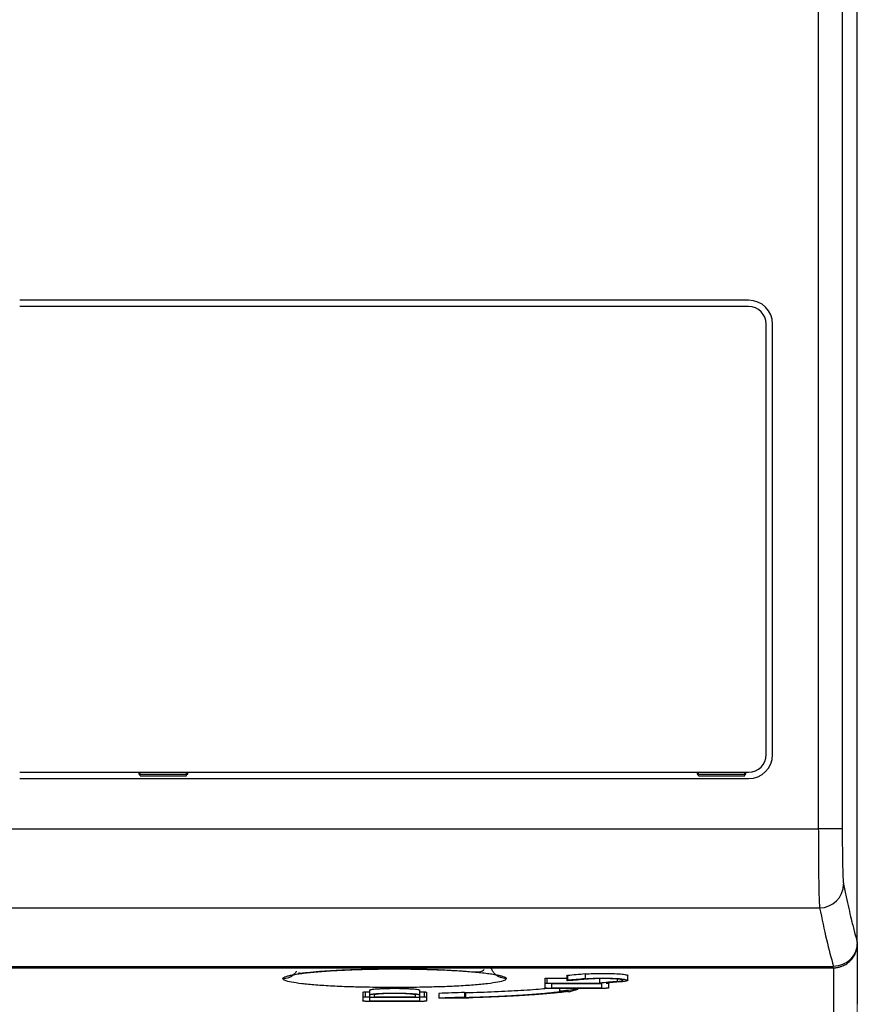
# Model space of a CAD drawing. Header units: millimetres. Extents: x 83 to 1528, y 34 to 1107.
# Tile 8 of 19: x 347 to 452, y 694 to 817. Entities that reach past the tile are written whole.
import ezdxf

# ---------------------------------------------------------------- set-up
doc = ezdxf.new("R2010")
doc.units = ezdxf.units.MM
doc.styles.add('SLDTEXTSTYLE0', font='TXT', dxfattribs={"width": 0.75})
doc.dimstyles.new('SLDDIMSTYLE0', dxfattribs={"dimtxt": 12.7, "dimasz": 3.302, "dimexe": 0, "dimexo": 0.0625, "dimgap": 3.175, "dimtad": 1, "dimrnd": 1e-09, "dimzin": 12, "dimdsep": 46, "dimtxsty": 'SLDTEXTSTYLE0', "dimsah": 1, "dimcen": 0.09, "dimadec": 0, "dimazin": 3, "dimtfac": 1, "dimtofl": 0, "dimtmove": 0, "dimatfit": 3, "dimfxl": 1, "dimfrac": 2, "dimtolj": 1, "dimtzin": 12, "dimarcsym": 0})

# ---------------------------------------------------------------- blocks, each defined once
blk = doc.blocks.new('_D_4')
at = {"color": 7, "linetype": 'Continuous', "lineweight": 18}
for p, q in [((338.05, 764.87), (338.05, 573.01)), ((452.05, 700.69), (452.05, 573.01)), ((338.05, 574.01), (452.05, 574.01))]:
    blk.add_line(p, q, dxfattribs=at)
for centre, start, end in [((387.49, 584.1), 153.4349, 206.5651), ((375.29, 584.1), 333.4349, 26.5651)]:
    blk.add_arc(centre, 22.56, start, end, dxfattribs=at)
for points in [[(338.05, 574.01), (341.36, 573.5), (341.36, 574.52)], [(452.05, 574.01), (448.75, 574.52), (448.75, 573.5)]]:
    blk.add_solid(points, dxfattribs=at)
at = {"color": 7, "linetype": 'Continuous', "lineweight": 18, "insert": (367.32, 590.38), "char_height": 12.7, "attachment_point": 1, "style": 'SLDTEXTSTYLE0'}
blk.add_mtext('114', dxfattribs=at)

msp = doc.modelspace()

# ---------------------------------------------------------------- linework, layer by layer
at = {"color": 7, "linetype": 'Continuous', "lineweight": 25}
for p, q in [((447.167, 1104.175), (447.167, 715.941)), ((450.166, 1104.175), (450.166, 715.941)), ((452.053, 701.687), (452.053, 1093.175)), ((438.433, 782.175), (347.053, 782.175)), ((438.433, 781.375), (347.053, 781.375)), ((440.633, 725.225), (440.633, 779.175)), ((441.433, 725.225), (441.433, 779.175)), ((347.053, 723.025), (438.433, 723.025)), ((347.053, 722.225), (438.433, 722.225)), ((362.003, 723.025), (362.003, 722.785)), ((362.09, 722.872), (362.003, 722.785)), ((362.003, 722.785), (368.123, 722.785)), ((362.09, 723.025), (362.09, 722.872)), ((362.153, 722.872), (362.09, 722.872)), ((362.153, 722.585), (362.153, 723.025)), ((362.153, 722.585), (367.953, 722.585)), ((367.953, 722.585), (367.953, 723.025)), ((368.036, 722.872), (367.953, 722.872)), ((368.036, 722.872), (368.036, 723.025)), ((368.036, 722.872), (368.123, 722.785)), ((368.123, 722.785), (368.123, 723.025)), ((431.973, 723.025), (431.973, 722.785)), ((431.973, 722.785), (432.06, 722.872)), ((431.973, 722.785), (438.093, 722.785)), ((432.06, 723.025), (432.06, 722.872)), ((432.06, 722.872), (432.153, 722.872)), ((432.153, 722.585), (432.153, 723.025)), ((432.153, 722.585), (437.953, 722.585)), ((437.953, 722.585), (437.953, 723.025)), ((438.006, 722.872), (437.953, 722.872)), ((438.006, 722.872), (438.006, 723.025)), ((438.006, 722.872), (438.093, 722.785)), ((438.093, 722.785), (438.093, 723.025)), ((156.94, 715.941), (447.167, 715.941)), ((450.166, 715.941), (447.167, 715.941)), ((216.553, 706.024), (447.327, 706.024)), ((452.053, 701.687), (452.053, 701.523)), ((452.053, 701.523), (452.053, 693.932)), ((155.047, 698.682), (449.059, 698.682)), ((155.053, 698.511), (449.053, 698.511)), ((449.053, 698.511), (449.053, 690.932)), ((415.638, 697.554), (415.638, 696.883)), ((415.722, 697.539), (415.722, 696.939)), ((417.938, 697.731), (417.938, 697.131)), ((423.29, 696.939), (423.29, 697.539)), ((412.863, 697.173), (412.863, 696.573)), ((412.863, 696.573), (412.863, 695.97)), ((413.148, 697.197), (415.638, 697.197)), ((413.148, 697.197), (413.148, 696.597)), ((413.148, 696.597), (419.752, 696.597)), ((413.718, 696.526), (413.718, 696.015)), ((413.718, 696.526), (419.988, 696.526)), ((413.718, 696.015), (419.988, 696.015)), ((419.752, 697.197), (419.752, 696.597)), ((419.988, 696.526), (419.988, 696.015)), ((420.843, 696.621), (420.843, 696.573)), ((420.843, 696.573), (420.843, 695.97)), ((390.063, 695.46), (390.063, 694.86)), ((390.063, 694.86), (390.063, 694.349)), ((390.348, 695.48), (390.918, 695.48)), ((390.348, 695.48), (390.348, 694.88)), ((390.348, 694.88), (390.918, 694.88)), ((390.918, 695.706), (390.918, 695.106)), ((390.918, 695.106), (390.918, 694.88)), ((390.918, 694.82), (390.918, 694.387)), ((390.918, 694.82), (397.188, 694.82)), ((391.488, 695.106), (391.488, 694.88)), ((391.488, 694.88), (396.618, 694.88)), ((396.618, 695.106), (396.618, 694.88)), ((397.188, 695.706), (397.188, 695.106)), ((397.188, 695.48), (397.758, 695.48)), ((397.188, 695.106), (397.188, 694.88)), ((397.188, 694.88), (397.758, 694.88)), ((397.188, 694.82), (397.188, 694.387)), ((397.758, 695.48), (397.758, 694.88)), ((398.043, 695.46), (398.043, 694.86)), ((398.043, 694.86), (398.043, 694.349)), ((399.602, 695.293), (399.602, 694.693)), ((402.819, 695.419), (402.819, 694.819)), ((402.958, 695.394), (402.958, 694.794)), ((413.148, 695.947), (420.558, 695.947)), ((414.716, 695.947), (414.716, 695.571)), ((416.971, 695.947), (416.971, 695.795)), ((390.348, 694.33), (397.758, 694.33)), ((390.918, 694.387), (397.188, 694.387))]:
    msp.add_line(p, q, dxfattribs=at)
at = {"color": 8, "linetype": 'Continuous', "lineweight": 25}
msp.add_line((421.969, 697.089), (421.969, 696.784), dxfattribs=at)
at = {"color": 7, "linetype": 'Continuous', "lineweight": 25, "flags": 128}
for points in [[(402.819, 695.419), (402.897, 695.405), (402.958, 695.394)], [(402.819, 694.819), (402.897, 694.805), (402.958, 694.794)], [(414.716, 695.571), (414.901, 695.563), (415.046, 695.557)], [(415.704, 695.528), (415.889, 695.52), (416.034, 695.513)], [(403.373, 694.719), (401.262, 694.704), (399.602, 694.693)], [(403.234, 694.744), (403.312, 694.73), (403.373, 694.719)]]:
    msp.add_lwpolyline(points, dxfattribs=at)
at = {"color": 7, "linetype": 'Continuous', "lineweight": 25}
for centre, radius, start, end in [((438.433, 779.175), 3, 0, 90), ((438.433, 779.175), 2.2, 0, 90), ((438.433, 725.225), 2.2, 270, 0), ((438.433, 725.225), 3, 270, 0), ((447.327, 709.023), 2.999, 269.99774, 359.54486)]:
    msp.add_arc(centre, radius, start, end, dxfattribs=at)
for points, knots in [([(447.167, 715.941), (447.168, 715.044), (447.171, 713.25), (447.191, 710.75), (447.224, 708.513), (447.27, 706.722), (447.308, 706.257), (447.327, 706.024)], [0, 0, 0, 0, 0.1867329, 0.3734758, 0.5602339, 0.7801073, 1, 1, 1, 1]), ([(450.166, 715.941), (450.169, 714.998), (450.174, 713.113), (450.216, 710.922), (450.268, 709.489), (450.306, 709.162), (450.326, 708.999)], [0, 0, 0, 0, 0.2796101, 0.5592809, 0.779637, 1, 1, 1, 1]), ([(450.326, 708.999), (450.437, 708.459), (450.654, 707.4), (450.975, 705.949), (451.308, 704.521), (451.666, 703.087), (451.922, 702.162), (452.053, 701.687)], [0, 0, 0, 0, 0.1932739, 0.3785785, 0.5566653, 0.7723507, 1, 1, 1, 1]), ([(447.327, 706.024), (447.615, 704.647), (448.193, 701.892), (448.771, 699.752), (449.059, 698.682)], [0, 0, 0, 0, 0.49999994, 1, 1, 1, 1]), ([(449.053, 698.511), (449.11, 698.512), (449.222, 698.513), (449.389, 698.528), (449.555, 698.551), (449.718, 698.584), (449.879, 698.625), (450.039, 698.677), (450.328, 698.788), (450.729, 699.001), (451.188, 699.377), (451.564, 699.838), (451.795, 700.277), (451.93, 700.649), (452.001, 700.935), (452.045, 701.227), (452.051, 701.424), (452.053, 701.523)], [0, 0, 0, 0, 0.035864, 0.0714116, 0.1067551, 0.1420086, 0.1772875, 0.2127064, 0.248379, 0.3746172, 0.4990072, 0.623396, 0.7500146, 0.8126019, 0.8747193, 0.9369818, 1, 1, 1, 1]), ([(452.053, 701.687), (452.008, 701.293), (451.918, 700.504), (451.225, 699.51), (450.235, 698.817), (449.451, 698.727), (449.059, 698.682)], [0, 0, 0, 0, 0.2509104, 0.5012927, 0.750921, 1, 1, 1, 1]), ([(380.053, 697.144), (380.054, 697.155), (380.056, 697.177), (380.073, 697.21), (380.101, 697.243), (380.139, 697.276), (380.188, 697.309), (380.248, 697.341), (380.379, 697.401), (380.635, 697.488), (381.1, 697.6), (381.69, 697.708), (382.635, 697.846), (384.1, 698.004), (386.236, 698.16), (388.67, 698.278), (391.309, 698.351), (394.052, 698.375), (396.794, 698.351), (399.433, 698.278), (401.869, 698.161), (404.005, 698.004), (405.47, 697.846), (406.416, 697.709), (407.006, 697.6), (407.471, 697.488), (407.751, 697.393), (407.908, 697.317), (407.991, 697.26), (408.044, 697.202), (408.05, 697.164), (408.053, 697.144)], [0, 0, 0, 0, 0.0090186, 0.018, 0.0269511, 0.035879, 0.0447906, 0.0536931, 0.0625935, 0.0939504, 0.1254342, 0.1568772, 0.1883028, 0.2508414, 0.3132829, 0.3756046, 0.4378086, 0.4999643, 0.5621227, 0.624334, 0.6866633, 0.7491104, 0.8116572, 0.8430716, 0.8745363, 0.9060054, 0.9373882, 0.9529617, 0.968563, 0.9842299, 1, 1, 1, 1]), ([(382.033, 697.9), (382.046, 697.876), (382.085, 697.806), (382.477, 697.864), (383.285, 697.952), (384.568, 698.066), (386.428, 698.185), (388.474, 698.279), (390.616, 698.344), (392.816, 698.38), (395.061, 698.382), (397.329, 698.35), (399.552, 698.282), (401.652, 698.175), (403.596, 698.043), (404.86, 697.919), (405.147, 698.184), (405.275, 698.302)], [0, 0, 0, 0, 0.0204879, 0.0595546, 0.1017969, 0.183888, 0.262695, 0.3379837, 0.409548, 0.4791107, 0.55023, 0.6229994, 0.6974236, 0.7735067, 0.851574, 0.9340505, 1, 1, 1, 1]), ([(415.639, 697.521), (415.64, 697.523), (415.641, 697.526), (415.661, 697.532), (415.697, 697.536), (415.722, 697.539)], [0, 0, 0, 0, 0.2451442, 0.4917485, 1, 1, 1, 1]), ([(417.938, 697.731), (418.261, 697.753), (418.908, 697.798), (420.158, 697.818), (421.378, 697.796), (422.442, 697.736), (423.083, 697.645), (423.371, 697.573), (423.291, 697.539), (423.291, 697.539)], [0, 0, 0, 0, 0.1662374, 0.3331955, 0.4988754, 0.6655588, 0.8326518, 0.9992946, 1, 1, 1, 1]), ([(398.494, 696.092), (397.928, 696.077), (396.495, 696.04), (394.055, 696.027), (391.614, 696.04), (390.18, 696.077), (389.612, 696.092)], [0, 0, 0, 0, 0.197541, 0.4998164, 0.8021054, 1, 1, 1, 1]), ([(412.863, 697.173), (412.864, 697.175), (412.866, 697.178), (412.883, 697.182), (412.91, 697.186), (412.958, 697.191), (413.036, 697.196), (413.111, 697.197), (413.148, 697.197)], [0, 0, 0, 0, 0.1268002, 0.2493776, 0.3728264, 0.5021379, 0.7516469, 1, 1, 1, 1]), ([(412.863, 696.573), (412.864, 696.575), (412.866, 696.578), (412.882, 696.582), (412.905, 696.585), (412.935, 696.588), (412.968, 696.591), (413.004, 696.593), (413.041, 696.595), (413.078, 696.596), (413.114, 696.597), (413.137, 696.597), (413.148, 696.597)], [0, 0, 0, 0, 0.12484081, 0.24415416, 0.35794134, 0.46620431, 0.56894575, 0.66616926, 0.75787953, 0.84408257, 0.92478611, 1, 1, 1, 1]), ([(416.125, 696.904), (416.112, 696.903), (416.088, 696.901), (416.044, 696.899), (415.997, 696.898), (415.948, 696.897), (415.898, 696.897), (415.849, 696.898), (415.802, 696.899), (415.759, 696.901), (415.705, 696.905), (415.653, 696.911), (415.631, 696.919), (415.652, 696.928), (415.698, 696.935), (415.722, 696.939)], [0, 0, 0, 0, 0.05575583, 0.11144913, 0.16708995, 0.22268835, 0.27825441, 0.33379825, 0.38932999, 0.44485974, 0.50039764, 0.62518098, 0.75003669, 0.87497347, 1, 1, 1, 1]), ([(417.938, 697.131), (417.979, 697.134), (418.06, 697.141), (418.19, 697.15), (418.325, 697.159), (418.466, 697.167), (418.611, 697.174), (418.761, 697.181), (418.916, 697.186), (419.073, 697.191), (419.234, 697.196), (419.398, 697.199), (419.564, 697.202), (419.731, 697.204), (419.9, 697.206), (420.069, 697.207), (420.239, 697.207), (420.409, 697.206), (420.577, 697.204), (420.745, 697.202), (420.911, 697.199), (421.074, 697.196), (421.235, 697.192), (421.392, 697.186), (421.547, 697.181), (421.696, 697.174), (421.842, 697.167), (421.982, 697.159), (422.117, 697.151), (422.247, 697.141), (422.576, 697.114), (423.097, 697.049), (423.33, 696.965), (423.263, 696.896), (423.152, 696.858), (422.991, 696.824), (422.798, 696.794), (422.593, 696.77), (422.443, 696.756), (422.372, 696.75)], [0, 0, 0, 0, 0.0172739, 0.0345426, 0.0518062, 0.0690652, 0.0863199, 0.1035704, 0.1208172, 0.1380606, 0.1553009, 0.1725383, 0.1897733, 0.2070061, 0.2242369, 0.2414662, 0.2586943, 0.2759214, 0.2931478, 0.310374, 0.3276001, 0.3448265, 0.3620535, 0.3792814, 0.3965106, 0.4137413, 0.4309739, 0.4482086, 0.4654458, 0.4826858, 0.4999288, 0.6035338, 0.7494061, 0.8015417, 0.8495312, 0.8933728, 0.9330653, 0.9686078, 1, 1, 1, 1]), ([(422.72, 696.939), (422.72, 696.939), (422.745, 696.957), (422.658, 696.991), (422.411, 697.049), (421.898, 697.105), (421.1, 697.151), (420.172, 697.165), (419.338, 697.151), (418.73, 697.125), (418.471, 697.105), (418.341, 697.095)], [0, 0, 0, 0, 0.00085221, 0.10596155, 0.20246733, 0.36883007, 0.50119812, 0.66244552, 0.82836711, 0.91356044, 1, 1, 1, 1]), ([(420.558, 696.597), (420.575, 696.597), (420.609, 696.597), (420.661, 696.595), (420.714, 696.593), (420.764, 696.589), (420.806, 696.585), (420.837, 696.58), (420.841, 696.575), (420.843, 696.573)], [0, 0, 0, 0, 0.1091845, 0.229571, 0.3611796, 0.5040224, 0.6581059, 0.8234323, 1, 1, 1, 1]), ([(421.969, 696.784), (422.005, 696.787), (422.082, 696.794), (422.191, 696.805), (422.3, 696.819), (422.403, 696.833), (422.499, 696.85), (422.585, 696.868), (422.626, 696.881), (422.647, 696.887)], [0, 0, 0, 0, 0.1128403, 0.2356852, 0.3685357, 0.5113924, 0.6642555, 0.8271248, 1, 1, 1, 1]), ([(390.063, 695.46), (390.064, 695.461), (390.066, 695.464), (390.083, 695.468), (390.11, 695.471), (390.158, 695.475), (390.236, 695.479), (390.311, 695.48), (390.348, 695.48)], [0, 0, 0, 0, 0.1267008, 0.2491944, 0.3725764, 0.5018371, 0.7514624, 1, 1, 1, 1]), ([(390.063, 694.86), (390.064, 694.861), (390.066, 694.864), (390.082, 694.867), (390.105, 694.87), (390.135, 694.873), (390.168, 694.875), (390.204, 694.877), (390.241, 694.878), (390.278, 694.879), (390.314, 694.88), (390.337, 694.88), (390.348, 694.88)], [0, 0, 0, 0, 0.1248043, 0.2440928, 0.3578657, 0.466124, 0.5688689, 0.6661027, 0.7578281, 0.8440491, 0.9247708, 1, 1, 1, 1]), ([(390.918, 695.706), (390.919, 695.711), (390.921, 695.719), (390.936, 695.732), (390.96, 695.745), (390.995, 695.758), (391.039, 695.77), (391.092, 695.782), (391.21, 695.804), (391.432, 695.835), (391.823, 695.871), (392.299, 695.9), (392.848, 695.921), (393.44, 695.935), (394.053, 695.94), (394.667, 695.935), (395.258, 695.921), (395.807, 695.9), (396.284, 695.871), (396.674, 695.835), (396.917, 695.802), (397.059, 695.773), (397.133, 695.751), (397.18, 695.729), (397.185, 695.714), (397.188, 695.706)], [0, 0, 0, 0, 0.0182006, 0.0362038, 0.0540659, 0.0718448, 0.0895992, 0.1073879, 0.1252696, 0.1884226, 0.2507685, 0.3124026, 0.3751879, 0.4383628, 0.5000298, 0.5616287, 0.6248713, 0.6875917, 0.7493103, 0.8115549, 0.8747786, 0.9059604, 0.9370146, 0.9682576, 1, 1, 1, 1]), ([(390.918, 695.106), (390.919, 695.111), (390.921, 695.119), (390.937, 695.132), (390.961, 695.144), (390.993, 695.156), (391.032, 695.167), (391.077, 695.178), (391.128, 695.188), (391.184, 695.198), (391.243, 695.207), (391.305, 695.216), (391.37, 695.225), (391.436, 695.232), (391.504, 695.24), (391.572, 695.247), (391.639, 695.253), (391.707, 695.259), (391.773, 695.265), (392.014, 695.283), (392.487, 695.31), (393.254, 695.333), (394.187, 695.342), (395.271, 695.326), (396.026, 695.289), (396.404, 695.259), (396.54, 695.247), (396.675, 695.232), (396.806, 695.216), (396.928, 695.198), (397.034, 695.178), (397.118, 695.156), (397.177, 695.132), (397.184, 695.115), (397.188, 695.106)], [0, 0, 0, 0, 0.0184482, 0.0363682, 0.0537601, 0.0706239, 0.0869594, 0.1027668, 0.118046, 0.1327971, 0.14702, 0.1607147, 0.1738813, 0.1865197, 0.19863, 0.2102122, 0.2212662, 0.2317922, 0.2417901, 0.2512599, 0.3373965, 0.4204662, 0.5004926, 0.6212343, 0.7488529, 0.7683042, 0.7898692, 0.813548, 0.8393403, 0.8672462, 0.8972653, 0.9293975, 0.9636425, 1, 1, 1, 1]), ([(396.618, 695.106), (396.617, 695.11), (396.615, 695.118), (396.599, 695.13), (396.575, 695.141), (396.543, 695.151), (396.504, 695.161), (396.458, 695.171), (396.408, 695.18), (396.354, 695.189), (396.297, 695.197), (396.237, 695.204), (396.175, 695.212), (396.113, 695.218), (396.05, 695.224), (395.988, 695.23), (395.926, 695.235), (395.725, 695.251), (395.335, 695.272), (394.708, 695.291), (393.944, 695.299), (393.057, 695.285), (392.433, 695.255), (392.114, 695.23), (391.989, 695.218), (391.865, 695.204), (391.747, 695.188), (391.643, 695.171), (391.559, 695.151), (391.5, 695.129), (391.492, 695.114), (391.488, 695.106)], [0, 0, 0, 0, 0.0206423, 0.0406256, 0.0599499, 0.0786151, 0.0966213, 0.1139684, 0.1306565, 0.1466855, 0.1620554, 0.1767663, 0.1908181, 0.2042109, 0.2169447, 0.2290195, 0.2404353, 0.2511922, 0.3373086, 0.4203881, 0.5004543, 0.6212395, 0.7488062, 0.7709761, 0.7957835, 0.8232281, 0.8533099, 0.8860284, 0.9213832, 0.959374, 1, 1, 1, 1]), ([(397.758, 695.48), (397.777, 695.48), (397.814, 695.48), (397.867, 695.479), (397.917, 695.477), (397.974, 695.474), (398.032, 695.468), (398.039, 695.463), (398.043, 695.46)], [0, 0, 0, 0, 0.126176, 0.2482272, 0.371256, 0.5002486, 0.7504876, 1, 1, 1, 1]), ([(397.758, 694.88), (397.775, 694.88), (397.809, 694.88), (397.861, 694.879), (397.914, 694.877), (397.964, 694.874), (398.006, 694.87), (398.037, 694.865), (398.041, 694.862), (398.043, 694.86)], [0, 0, 0, 0, 0.1092078, 0.2296206, 0.3612504, 0.5041032, 0.6581808, 0.8234812, 1, 1, 1, 1]), ([(402.958, 695.394), (404.195, 695.433), (406.67, 695.512), (409.916, 695.689), (412.092, 695.835), (412.983, 695.934), (413.111, 695.948)], [0, 0, 0, 0, 0.3154628, 0.6309989, 0.9468203, 1, 1, 1, 1]), ([(402.958, 694.794), (403.112, 694.798), (403.42, 694.807), (403.879, 694.821), (404.335, 694.836), (404.788, 694.851), (405.238, 694.868), (405.685, 694.885), (406.129, 694.902), (406.569, 694.921), (407.004, 694.94), (407.435, 694.96), (407.862, 694.981), (408.284, 695.003), (408.701, 695.025), (409.113, 695.048), (409.519, 695.072), (409.919, 695.096), (410.313, 695.122), (410.701, 695.148), (411.083, 695.175), (411.457, 695.202), (411.824, 695.231), (412.184, 695.26), (412.536, 695.29), (412.881, 695.321), (413.217, 695.352), (413.545, 695.384), (413.864, 695.417), (414.174, 695.451), (414.475, 695.485), (414.767, 695.521), (414.953, 695.545), (415.046, 695.557)], [0, 0, 0, 0, 0.0306171, 0.061343, 0.0921779, 0.1231217, 0.1541745, 0.1853364, 0.2166075, 0.2479877, 0.2794772, 0.3110761, 0.3427843, 0.3746019, 0.4065291, 0.4385657, 0.470712, 0.5029679, 0.5353336, 0.5678089, 0.6003941, 0.6330892, 0.6658942, 0.6988091, 0.731834, 0.764969, 0.7982142, 0.8315695, 0.8650349, 0.8986107, 0.9322968, 0.9660932, 1, 1, 1, 1]), ([(415.704, 695.528), (415.619, 695.517), (415.45, 695.495), (415.185, 695.463), (414.913, 695.431), (414.633, 695.4), (414.346, 695.37), (414.052, 695.34), (413.751, 695.311), (413.443, 695.282), (413.128, 695.255), (412.807, 695.227), (412.48, 695.201), (412.147, 695.175), (411.808, 695.149), (411.463, 695.124), (411.113, 695.1), (410.757, 695.076), (410.396, 695.053), (410.031, 695.031), (409.66, 695.009), (409.285, 694.988), (408.906, 694.968), (408.522, 694.948), (408.135, 694.928), (407.743, 694.91), (407.348, 694.891), (406.95, 694.874), (406.548, 694.857), (406.143, 694.841), (405.735, 694.825), (405.324, 694.81), (404.911, 694.796), (404.495, 694.782), (404.077, 694.769), (403.657, 694.756), (403.375, 694.748), (403.234, 694.744)], [0, 0, 0, 0, 0.0299977, 0.059911, 0.0897402, 0.1194851, 0.1491458, 0.1787224, 0.2082149, 0.2376233, 0.2669477, 0.296188, 0.3253444, 0.3544168, 0.3834053, 0.41231, 0.4411308, 0.4698678, 0.4985211, 0.5270906, 0.5555765, 0.5839787, 0.6122972, 0.6405322, 0.6686837, 0.6967517, 0.7247362, 0.7526373, 0.780455, 0.8081894, 0.8358405, 0.8634083, 0.8908929, 0.9182943, 0.9456126, 0.9728478, 1, 1, 1, 1]), ([(413.148, 695.947), (413.132, 695.947), (413.098, 695.948), (413.045, 695.949), (412.992, 695.951), (412.942, 695.955), (412.9, 695.959), (412.869, 695.964), (412.865, 695.968), (412.863, 695.97)], [0, 0, 0, 0, 0.1095074, 0.2301127, 0.3618331, 0.504679, 0.6586553, 0.823763, 1, 1, 1, 1]), ([(420.843, 695.97), (420.842, 695.969), (420.84, 695.966), (420.824, 695.962), (420.801, 695.958), (420.772, 695.955), (420.738, 695.953), (420.702, 695.951), (420.665, 695.949), (420.629, 695.948), (420.593, 695.948), (420.569, 695.947), (420.558, 695.947)], [0, 0, 0, 0, 0.1245969, 0.2437216, 0.3573752, 0.4655592, 0.5682759, 0.6655286, 0.7573212, 0.8436591, 0.9245491, 1, 1, 1, 1]), ([(390.348, 694.33), (390.332, 694.33), (390.297, 694.33), (390.245, 694.331), (390.192, 694.333), (390.142, 694.336), (390.1, 694.339), (390.069, 694.344), (390.065, 694.347), (390.063, 694.349)], [0, 0, 0, 0, 0.1095821, 0.2302474, 0.3620055, 0.5048608, 0.6588138, 0.8238619, 1, 1, 1, 1]), ([(398.043, 694.349), (398.042, 694.348), (398.04, 694.345), (398.024, 694.342), (398.001, 694.339), (397.972, 694.337), (397.938, 694.334), (397.902, 694.333), (397.865, 694.331), (397.829, 694.33), (397.793, 694.33), (397.769, 694.33), (397.758, 694.33)], [0, 0, 0, 0, 0.1245236, 0.2435946, 0.3572131, 0.4653797, 0.5680955, 0.6653621, 0.757182, 0.8435584, 0.9244958, 1, 1, 1, 1])]:
    msp.add_open_spline(points, degree=3, knots=knots, dxfattribs=at)
at = {"color": 8, "linetype": 'Continuous', "lineweight": 25}
for points, knots in [([(408.053, 697.144), (407.802, 697.171), (407.414, 697.212), (406.949, 697.461), (406.627, 697.717), (406.374, 698.038), (406.189, 698.348), (406.159, 698.564), (406.147, 698.645)], [0, 0, 0, 0, 0.2852769, 0.4388475, 0.5956788, 0.7525099, 0.9060801, 1, 1, 1, 1]), ([(380.053, 697.144), (380.308, 697.172), (380.7, 697.214), (381.17, 697.467), (381.484, 697.731), (381.681, 697.95), (381.749, 698.086), (381.756, 698.099)], [0, 0, 0, 0, 0.3734236, 0.5730968, 0.7759326, 0.9776623, 1, 1, 1, 1]), ([(389.612, 696.092), (389.307, 696.098), (388.12, 696.123), (386.241, 696.207), (384.097, 696.34), (382.34, 696.508), (381.044, 696.702), (380.208, 696.917), (380.105, 697.069), (380.053, 697.144)], [0, 0, 0, 0, 0.0542418, 0.2113628, 0.3686924, 0.5262112, 0.6843568, 0.8424722, 1, 1, 1, 1]), ([(408.053, 697.144), (408.002, 697.069), (407.898, 696.917), (407.063, 696.702), (405.768, 696.508), (404.011, 696.34), (401.868, 696.207), (399.988, 696.123), (398.8, 696.098), (398.494, 696.092)], [0, 0, 0, 0, 0.157472, 0.3155606, 0.4736796, 0.6311774, 0.7884927, 0.9455937, 1, 1, 1, 1])]:
    msp.add_open_spline(points, degree=3, knots=knots, dxfattribs=at)
at = {"color": 7, "linetype": 'Continuous', "lineweight": 25}
for points in [[(417.938, 697.731), (417.199, 697.666), (416.461, 697.602), (415.722, 697.539)], [(417.938, 697.131), (417.199, 697.066), (416.461, 697.002), (415.722, 696.939)], [(418.341, 697.095), (417.603, 697.031), (416.864, 696.967), (416.125, 696.904)], [(421.969, 696.784), (421.23, 696.721), (420.491, 696.659), (419.752, 696.597)], [(422.372, 696.75), (421.767, 696.698), (421.163, 696.648), (420.558, 696.597)], [(402.819, 695.419), (401.747, 695.377), (400.675, 695.335), (399.602, 695.293)], [(402.819, 694.819), (401.747, 694.777), (400.675, 694.735), (399.602, 694.693)], [(416.971, 695.795), (416.219, 695.72), (415.468, 695.645), (414.716, 695.571)], [(416.971, 695.795), (416.659, 695.7), (416.346, 695.606), (416.034, 695.513)]]:
    msp.add_open_spline(points, degree=3, dxfattribs=at)

# ---------------------------------------------------------------- dimensions: what is measured, and where the dimension line sits
at = {"color": 7, "linetype": 'Continuous', "lineweight": 18}
dim = msp.add_linear_dim(base=(452.053, 574.009), p1=(338.053, 765.875), p2=(452.053, 701.687), text='(<>)', dimstyle='SLDDIMSTYLE0', dxfattribs=at)
dim.commit()
dim.dimension.update_dxf_attribs({"geometry": '_D_4', "text_midpoint": (381.391, 574.009), "dimtype": 160})

doc.saveas('drawing.dxf')
